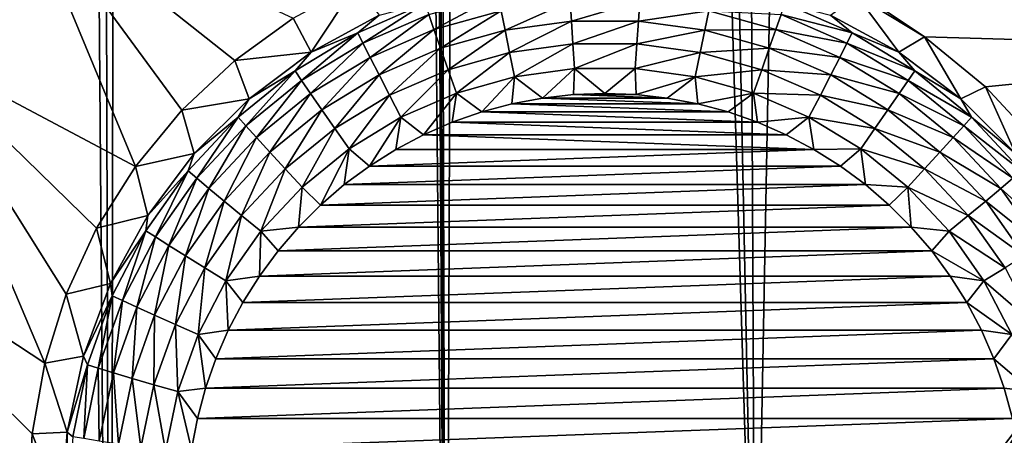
# Model space of a CAD drawing. Header units: metres. Extents: x -24 to 72, y -247 to 22.
# Tile 91 of 256: x 8.808 to 11.139, y -230.201 to -229.218. Entities that reach past the tile are written whole.
import ezdxf

# ---------------------------------------------------------------- set-up
doc = ezdxf.new("R2010")
doc.units = ezdxf.units.M
doc.layers.add('solid_509589_MEDIA_SW0001', color=7, linetype='CONTINUOUS')

msp = doc.modelspace()

# ---------------------------------------------------------------- linework, layer by layer
at = {"layer": 'solid_509589_MEDIA_SW0001'}
for points in [[(8.17256, -233.247314, 309.899994), (9.024217, -232.560669, 309.880249), (8.403874, -156.412079, 308.556824)], [(9.024217, -232.560669, 309.880249), (8.794711, -157.162766, 308.566345), (8.403874, -156.412079, 308.556824)], [(9.024217, -232.560669, 309.880249), (9.11867, -157.944656, 308.576935), (8.794711, -157.162766, 308.566345)], [(9.024217, -232.560669, 309.880249), (9.818175, -231.808472, 309.859222), (9.11867, -157.944656, 308.576935)], [(9.818175, -231.808472, 309.859222), (9.373078, -158.751419, 308.588531), (9.11867, -157.944656, 308.576935)], [(9.818175, -231.808472, 309.859222), (9.703361, -206.762207, 309.423218), (9.373078, -158.751419, 308.588531)], [(9.818175, -231.808472, 309.859222), (9.751003, -208.08136, 309.44577), (9.703361, -206.762207, 309.423218)], [(9.818175, -231.808472, 309.859222), (9.893785, -209.394577, 309.467194), (9.751003, -208.08136, 309.44577)], [(9.818175, -231.808472, 309.859222), (10.549604, -230.995316, 309.837158), (9.893785, -209.394577, 309.467194)], [(10.549604, -230.995316, 309.837158), (10.130929, -210.693802, 309.487366), (9.893785, -209.394577, 309.467194)], [(10.549604, -230.995316, 309.837158), (10.46132, -211.972977, 309.506104), (10.130929, -210.693802, 309.487366)], [(10.549604, -230.995316, 309.837158), (10.882982, -213.224472, 309.523193), (10.46132, -211.972977, 309.506104)], [(10.549604, -230.995316, 309.837158), (11.213801, -230.126419, 309.814362), (10.882982, -213.224472, 309.523193)], [(11.213801, -230.126419, 309.814362), (11.394045, -214.442703, 309.538452), (10.882982, -213.224472, 309.523193)], [(11.975315, -229.28801, 268.881592), (9.497358, -227.747238, 269.228363), (9.692024, -227.33992, 269.221252)], [(12.393243, -228.423706, 268.866516), (11.975315, -229.28801, 268.881592), (9.692024, -227.33992, 269.221252)], [(11.975315, -229.28801, 268.881592), (9.28558, -228.145935, 269.235321), (9.497358, -227.747238, 269.228363)], [(10.950357, -229.258224, 268.982758), (10.790991, -229.161118, 269.003601), (9.28558, -228.145935, 269.235321)], [(11.975315, -229.28801, 268.881592), (10.950357, -229.258224, 268.982758), (9.28558, -228.145935, 269.235321)], [(8.685608, -228.297745, 269.746338), (8.812222, -228.914612, 269.248749), (8.551492, -229.283203, 269.255188)], [(9.082096, -229.564865, 269.172028), (8.551492, -229.283203, 269.255188), (8.812222, -228.914612, 269.248749)], [(9.191816, -229.431702, 269.16803), (9.082096, -229.564865, 269.172028), (8.812222, -228.914612, 269.248749)], [(9.31727, -229.314194, 269.160797), (9.191816, -229.431702, 269.16803), (8.812222, -228.914612, 269.248749)], [(9.45583, -229.214355, 269.150665), (9.31727, -229.314194, 269.160797), (8.812222, -228.914612, 269.248749)], [(9.498191, -229.294495, 268.570068), (9.45583, -229.214355, 269.150665), (9.604952, -229.133469, 269.137909)], [(9.498191, -229.294495, 268.570068), (9.604952, -229.133469, 269.137909), (9.659268, -229.206558, 268.568512)], [(9.789001, -229.240982, 268.405853), (9.776579, -229.205185, 268.45401), (9.940245, -229.159332, 268.453217)], [(9.947791, -229.196503, 268.40506), (9.789001, -229.240982, 268.405853), (9.940245, -229.159332, 268.453217)], [(10.727961, -229.206558, 268.568512), (10.790991, -229.161118, 269.003601), (10.889037, -229.294495, 268.570068)], [(10.889037, -229.294495, 268.570068), (10.790991, -229.161118, 269.003601), (10.950357, -229.258224, 268.982758)], [(9.767736, -229.179337, 268.508881), (9.608534, -229.248474, 268.510101), (9.659268, -229.206558, 268.568512)], [(9.620682, -229.272888, 268.4552), (9.608534, -229.248474, 268.510101), (9.767736, -229.179337, 268.508881)], [(9.776579, -229.205185, 268.45401), (9.620682, -229.272888, 268.4552), (9.767736, -229.179337, 268.508881)], [(9.957198, -229.242462, 268.365631), (9.947791, -229.196503, 268.40506), (10.111161, -229.174042, 268.404663)], [(10.114317, -229.220871, 268.365234), (9.957198, -229.242462, 268.365631), (10.111161, -229.174042, 268.404663)], [(10.114317, -229.220871, 268.365234), (10.111161, -229.174042, 268.404663), (10.276067, -229.174042, 268.404663)], [(10.272912, -229.220871, 268.365234), (10.114317, -229.220871, 268.365234), (10.276067, -229.174042, 268.404663)], [(10.272912, -229.220871, 268.365234), (10.276067, -229.174042, 268.404663), (10.439437, -229.196503, 268.40506)], [(10.610649, -229.205185, 268.45401), (10.619492, -229.179337, 268.508881), (10.778694, -229.248474, 268.510101)], [(10.778694, -229.248474, 268.510101), (10.619492, -229.179337, 268.508881), (10.727961, -229.206558, 268.568512)], [(9.608534, -229.248474, 268.510101), (9.498191, -229.294495, 268.570068), (9.659268, -229.206558, 268.568512)], [(9.637748, -229.306671, 268.406982), (9.620682, -229.272888, 268.4552), (9.776579, -229.205185, 268.45401)], [(9.789001, -229.240982, 268.405853), (9.637748, -229.306671, 268.406982), (9.776579, -229.205185, 268.45401)], [(9.804484, -229.285248, 268.366364), (9.789001, -229.240982, 268.405853), (9.947791, -229.196503, 268.40506)], [(9.957198, -229.242462, 268.365631), (9.804484, -229.285248, 268.366364), (9.947791, -229.196503, 268.40506)], [(10.43003, -229.242462, 268.365631), (10.272912, -229.220871, 268.365234), (10.439437, -229.196503, 268.40506)], [(10.43003, -229.242462, 268.365631), (10.439437, -229.196503, 268.40506), (10.598228, -229.240982, 268.405853)], [(10.598228, -229.240982, 268.405853), (10.439437, -229.196503, 268.40506), (10.610649, -229.205185, 268.45401)], [(10.598228, -229.240982, 268.405853), (10.610649, -229.205185, 268.45401), (10.766546, -229.272888, 268.4552)], [(10.766546, -229.272888, 268.4552), (10.610649, -229.205185, 268.45401), (10.778694, -229.248474, 268.510101)], [(10.778694, -229.248474, 268.510101), (10.727961, -229.206558, 268.568512), (10.889037, -229.294495, 268.570068)], [(9.498191, -229.294495, 268.570068), (9.31727, -229.314194, 269.160797), (9.45583, -229.214355, 269.150665)], [(9.968073, -229.295303, 268.336548), (9.957198, -229.242462, 268.365631), (10.114317, -229.220871, 268.365234)], [(10.117964, -229.274704, 268.336182), (9.968073, -229.295303, 268.336548), (10.114317, -229.220871, 268.365234)], [(10.117964, -229.274704, 268.336182), (10.114317, -229.220871, 268.365234), (10.272912, -229.220871, 268.365234)], [(10.269264, -229.274704, 268.336182), (10.117964, -229.274704, 268.336182), (10.272912, -229.220871, 268.365234)], [(10.269264, -229.274704, 268.336182), (10.272912, -229.220871, 268.365234), (10.43003, -229.242462, 268.365631)], [(9.608534, -229.248474, 268.510101), (9.460231, -229.338654, 268.511658), (9.498191, -229.294495, 268.570068)], [(9.475457, -229.361191, 268.456726), (9.460231, -229.338654, 268.511658), (9.608534, -229.248474, 268.510101)], [(9.620682, -229.272888, 268.4552), (9.475457, -229.361191, 268.456726), (9.608534, -229.248474, 268.510101)], [(9.659019, -229.348419, 268.367462), (9.637748, -229.306671, 268.406982), (9.789001, -229.240982, 268.405853)], [(9.804484, -229.285248, 268.366364), (9.659019, -229.348419, 268.367462), (9.789001, -229.240982, 268.405853)], [(9.822383, -229.336121, 268.33725), (9.804484, -229.285248, 268.366364), (9.957198, -229.242462, 268.365631)], [(9.968073, -229.295303, 268.336548), (9.822383, -229.336121, 268.33725), (9.957198, -229.242462, 268.365631)], [(10.419156, -229.295303, 268.336548), (10.269264, -229.274704, 268.336182), (10.43003, -229.242462, 268.365631)], [(10.419156, -229.295303, 268.336548), (10.43003, -229.242462, 268.365631), (10.582744, -229.285248, 268.366364)], [(10.582744, -229.285248, 268.366364), (10.43003, -229.242462, 268.365631), (10.598228, -229.240982, 268.405853)], [(10.582744, -229.285248, 268.366364), (10.598228, -229.240982, 268.405853), (10.749481, -229.306671, 268.406982)], [(10.749481, -229.306671, 268.406982), (10.598228, -229.240982, 268.405853), (10.766546, -229.272888, 268.4552)], [(10.766546, -229.272888, 268.4552), (10.778694, -229.248474, 268.510101), (10.926997, -229.338654, 268.511658)], [(10.926997, -229.338654, 268.511658), (10.778694, -229.248474, 268.510101), (10.889037, -229.294495, 268.570068)], [(9.496849, -229.392334, 268.408478), (9.475457, -229.361191, 268.456726), (9.620682, -229.272888, 268.4552)], [(9.637748, -229.306671, 268.406982), (9.496849, -229.392334, 268.408478), (9.620682, -229.272888, 268.4552)], [(10.117964, -229.274704, 268.336182), (9.97996, -229.352829, 268.319031), (9.968073, -229.295303, 268.336548)], [(10.117964, -229.274704, 268.336182), (10.121951, -229.333313, 268.318695), (9.97996, -229.352829, 268.319031)], [(10.269264, -229.274704, 268.336182), (10.121951, -229.333313, 268.318695), (10.117964, -229.274704, 268.336182)], [(10.269264, -229.274704, 268.336182), (10.265277, -229.333313, 268.318695), (10.121951, -229.333313, 268.318695)], [(10.419156, -229.295303, 268.336548), (10.265277, -229.333313, 268.318695), (10.269264, -229.274704, 268.336182)], [(10.749481, -229.306671, 268.406982), (10.766546, -229.272888, 268.4552), (10.911771, -229.361191, 268.456726)], [(10.911771, -229.361191, 268.456726), (10.766546, -229.272888, 268.4552), (10.926997, -229.338654, 268.511658)], [(10.889037, -229.294495, 268.570068), (10.950357, -229.258224, 268.982758), (11.035958, -229.404465, 268.571991)], [(11.975315, -229.28801, 268.881592), (11.094696, -229.37616, 268.963165), (10.950357, -229.258224, 268.982758)], [(11.035958, -229.404465, 268.571991), (10.950357, -229.258224, 268.982758), (11.094696, -229.37616, 268.963165)], [(8.8675, -230.030441, 269.164307), (8.275351, -229.640396, 269.261414), (8.551492, -229.283203, 269.255188)], [(8.918537, -229.867325, 269.170044), (8.8675, -230.030441, 269.164307), (8.551492, -229.283203, 269.255188)], [(8.990419, -229.71109, 269.172699), (8.918537, -229.867325, 269.170044), (8.551492, -229.283203, 269.255188)], [(9.082096, -229.564865, 269.172028), (8.990419, -229.71109, 269.172699), (8.551492, -229.283203, 269.255188)], [(9.351271, -229.404465, 268.571991), (9.31727, -229.314194, 269.160797), (9.498191, -229.294495, 268.570068)], [(9.460231, -229.338654, 268.511658), (9.351271, -229.404465, 268.571991), (9.498191, -229.294495, 268.570068)], [(9.683608, -229.396393, 268.338318), (9.659019, -229.348419, 268.367462), (9.804484, -229.285248, 268.366364)], [(9.822383, -229.336121, 268.33725), (9.683608, -229.396393, 268.338318), (9.804484, -229.285248, 268.366364)], [(9.968073, -229.295303, 268.336548), (9.841949, -229.391495, 268.319702), (9.822383, -229.336121, 268.33725)], [(9.968073, -229.295303, 268.336548), (9.97996, -229.352829, 268.319031), (9.841949, -229.391495, 268.319702)], [(10.419156, -229.295303, 268.336548), (10.407269, -229.352829, 268.319031), (10.265277, -229.333313, 268.318695)], [(10.564845, -229.336121, 268.33725), (10.407269, -229.352829, 268.319031), (10.419156, -229.295303, 268.336548)], [(10.564845, -229.336121, 268.33725), (10.419156, -229.295303, 268.336548), (10.582744, -229.285248, 268.366364)], [(10.564845, -229.336121, 268.33725), (10.582744, -229.285248, 268.366364), (10.728209, -229.348419, 268.367462)], [(10.728209, -229.348419, 268.367462), (10.582744, -229.285248, 268.366364), (10.749481, -229.306671, 268.406982)], [(10.926997, -229.338654, 268.511658), (10.889037, -229.294495, 268.570068), (11.035958, -229.404465, 268.571991)], [(11.975315, -229.28801, 268.881592), (11.221355, -229.512619, 268.94516), (11.094696, -229.37616, 268.963165)], [(9.351271, -229.404465, 268.571991), (9.191816, -229.431702, 269.16803), (9.31727, -229.314194, 269.160797)], [(9.523512, -229.430801, 268.368927), (9.496849, -229.392334, 268.408478), (9.637748, -229.306671, 268.406982)], [(9.659019, -229.348419, 268.367462), (9.523512, -229.430801, 268.368927), (9.637748, -229.306671, 268.406982)], [(10.728209, -229.348419, 268.367462), (10.749481, -229.306671, 268.406982), (10.89038, -229.392334, 268.408478)], [(10.89038, -229.392334, 268.408478), (10.749481, -229.306671, 268.406982), (10.911771, -229.361191, 268.456726)], [(9.460231, -229.338654, 268.511658), (9.325588, -229.448181, 268.51358), (9.351271, -229.404465, 268.571991)], [(9.343611, -229.46843, 268.458618), (9.325588, -229.448181, 268.51358), (9.460231, -229.338654, 268.511658)], [(9.475457, -229.361191, 268.456726), (9.343611, -229.46843, 268.458618), (9.460231, -229.338654, 268.511658)], [(9.822383, -229.336121, 268.33725), (9.710489, -229.448578, 268.320709), (9.683608, -229.396393, 268.338318)], [(9.822383, -229.336121, 268.33725), (9.841949, -229.391495, 268.319702), (9.710489, -229.448578, 268.320709)], [(9.97996, -229.352829, 268.319031), (10.121951, -229.333313, 268.318695), (10.046146, -229.402924, 268.31366)], [(10.121951, -229.333313, 268.318695), (10.119649, -229.394638, 268.313507), (10.046146, -229.402924, 268.31366)], [(10.121951, -229.333313, 268.318695), (10.193616, -229.391876, 268.313477), (10.119649, -229.394638, 268.313507)], [(10.121951, -229.333313, 268.318695), (10.265277, -229.333313, 268.318695), (10.193616, -229.391876, 268.313477)], [(10.265277, -229.333313, 268.318695), (10.267584, -229.394638, 268.313507), (10.193616, -229.391876, 268.313477)], [(10.265277, -229.333313, 268.318695), (10.407269, -229.352829, 268.319031), (10.267584, -229.394638, 268.313507)], [(10.564845, -229.336121, 268.33725), (10.54528, -229.391495, 268.319702), (10.407269, -229.352829, 268.319031)], [(10.70362, -229.396393, 268.338318), (10.54528, -229.391495, 268.319702), (10.564845, -229.336121, 268.33725)], [(10.70362, -229.396393, 268.338318), (10.564845, -229.336121, 268.33725), (10.728209, -229.348419, 268.367462)], [(10.911771, -229.361191, 268.456726), (10.926997, -229.338654, 268.511658), (11.06164, -229.448181, 268.51358)], [(11.06164, -229.448181, 268.51358), (10.926997, -229.338654, 268.511658), (11.035958, -229.404465, 268.571991)], [(9.36893, -229.496399, 268.410309), (9.343611, -229.46843, 268.458618), (9.475457, -229.361191, 268.456726)], [(9.496849, -229.392334, 268.408478), (9.36893, -229.496399, 268.410309), (9.475457, -229.361191, 268.456726)], [(9.554334, -229.474991, 268.339691), (9.523512, -229.430801, 268.368927), (9.659019, -229.348419, 268.367462)], [(9.683608, -229.396393, 268.338318), (9.554334, -229.474991, 268.339691), (9.659019, -229.348419, 268.367462)], [(9.841949, -229.391495, 268.319702), (9.97996, -229.352829, 268.319031), (9.901923, -229.435852, 268.31424)], [(9.97996, -229.352829, 268.319031), (9.973418, -229.416687, 268.313904), (9.901923, -229.435852, 268.31424)], [(9.97996, -229.352829, 268.319031), (10.046146, -229.402924, 268.31366), (9.973418, -229.416687, 268.313904)], [(10.407269, -229.352829, 268.319031), (10.341085, -229.402924, 268.31366), (10.267584, -229.394638, 268.313507)], [(10.407269, -229.352829, 268.319031), (10.413815, -229.416687, 268.313904), (10.341085, -229.402924, 268.31366)], [(10.407269, -229.352829, 268.319031), (10.54528, -229.391495, 268.319702), (10.413815, -229.416687, 268.313904)], [(10.70362, -229.396393, 268.338318), (10.728209, -229.348419, 268.367462), (10.863716, -229.430801, 268.368927)], [(10.863716, -229.430801, 268.368927), (10.728209, -229.348419, 268.367462), (10.89038, -229.392334, 268.408478)], [(10.89038, -229.392334, 268.408478), (10.911771, -229.361191, 268.456726), (11.043617, -229.46843, 268.458618)], [(11.043617, -229.46843, 268.458618), (10.911771, -229.361191, 268.456726), (11.06164, -229.448181, 268.51358)], [(9.400488, -229.530884, 268.370667), (9.36893, -229.496399, 268.410309), (9.496849, -229.392334, 268.408478)], [(9.523512, -229.430801, 268.368927), (9.400488, -229.530884, 268.370667), (9.496849, -229.392334, 268.408478)], [(9.710489, -229.448578, 268.320709), (9.841949, -229.391495, 268.319702), (9.764269, -229.489883, 268.315186)], [(9.841949, -229.391495, 268.319702), (9.832109, -229.460281, 268.314667), (9.764269, -229.489883, 268.315186)], [(9.841949, -229.391495, 268.319702), (9.901923, -229.435852, 268.31424), (9.832109, -229.460281, 268.314667)], [(10.119649, -229.394638, 268.313507), (10.193616, -229.391876, 268.313477), (10.267584, -229.394638, 268.313507)], [(10.54528, -229.391495, 268.319702), (10.485309, -229.435852, 268.31424), (10.413815, -229.416687, 268.313904)], [(10.54528, -229.391495, 268.319702), (10.555122, -229.460297, 268.314667), (10.485309, -229.435852, 268.31424)], [(10.54528, -229.391495, 268.319702), (10.676739, -229.448578, 268.320709), (10.555122, -229.460297, 268.314667)], [(10.70362, -229.396393, 268.338318), (10.676739, -229.448578, 268.320709), (10.54528, -229.391495, 268.319702)], [(10.863716, -229.430801, 268.368927), (10.89038, -229.392334, 268.408478), (11.018299, -229.496399, 268.410309)], [(11.018299, -229.496399, 268.410309), (10.89038, -229.392334, 268.408478), (11.043617, -229.46843, 268.458618)], [(11.035958, -229.404465, 268.571991), (11.094696, -229.37616, 268.963165), (11.16573, -229.53421, 268.574249)], [(11.16573, -229.53421, 268.574249), (11.094696, -229.37616, 268.963165), (11.221355, -229.512619, 268.94516)], [(9.221498, -229.53421, 268.574249), (9.191816, -229.431702, 269.16803), (9.351271, -229.404465, 268.571991)], [(9.325588, -229.448181, 268.51358), (9.221498, -229.53421, 268.574249), (9.351271, -229.404465, 268.571991)], [(9.683608, -229.396393, 268.338318), (9.588029, -229.523041, 268.322021), (9.554334, -229.474991, 268.339691)], [(9.683608, -229.396393, 268.338318), (9.710489, -229.448578, 268.320709), (9.588029, -229.523041, 268.322021)], [(9.901923, -229.435852, 268.31424), (9.973418, -229.416687, 268.313904), (10.485309, -229.435852, 268.31424)], [(9.973418, -229.416687, 268.313904), (10.046146, -229.402924, 268.31366), (10.413815, -229.416687, 268.313904)], [(9.973418, -229.416687, 268.313904), (10.413815, -229.416687, 268.313904), (10.485309, -229.435852, 268.31424)], [(10.046146, -229.402924, 268.31366), (10.119649, -229.394638, 268.313507), (10.341085, -229.402924, 268.31366)], [(10.046146, -229.402924, 268.31366), (10.341085, -229.402924, 268.31366), (10.413815, -229.416687, 268.313904)], [(10.119649, -229.394638, 268.313507), (10.267584, -229.394638, 268.313507), (10.341085, -229.402924, 268.31366)], [(10.832894, -229.474991, 268.339691), (10.676739, -229.448578, 268.320709), (10.70362, -229.396393, 268.338318)], [(10.832894, -229.474991, 268.339691), (10.70362, -229.396393, 268.338318), (10.863716, -229.430801, 268.368927)], [(11.06164, -229.448181, 268.51358), (11.035958, -229.404465, 268.571991), (11.16573, -229.53421, 268.574249)], [(9.221498, -229.53421, 268.574249), (9.082096, -229.564865, 269.172028), (9.191816, -229.431702, 269.16803)], [(9.436969, -229.570465, 268.341339), (9.400488, -229.530884, 268.370667), (9.523512, -229.430801, 268.368927)], [(9.554334, -229.474991, 268.339691), (9.436969, -229.570465, 268.341339), (9.523512, -229.430801, 268.368927)], [(9.832109, -229.460281, 268.314667), (9.901923, -229.435852, 268.31424), (10.555122, -229.460297, 268.314667)], [(9.901923, -229.435852, 268.31424), (10.485309, -229.435852, 268.31424), (10.555122, -229.460297, 268.314667)], [(10.832894, -229.474991, 268.339691), (10.863716, -229.430801, 268.368927), (10.98674, -229.530884, 268.370667)], [(10.98674, -229.530884, 268.370667), (10.863716, -229.430801, 268.368927), (11.018299, -229.496399, 268.410309)], [(9.325588, -229.448181, 268.51358), (9.207116, -229.575012, 268.515778), (9.221498, -229.53421, 268.574249)], [(9.227598, -229.592636, 268.460785), (9.207116, -229.575012, 268.515778), (9.325588, -229.448181, 268.51358)], [(9.343611, -229.46843, 268.458618), (9.227598, -229.592636, 268.460785), (9.325588, -229.448181, 268.51358)], [(9.588029, -229.523041, 268.322021), (9.710489, -229.448578, 268.320709), (9.636213, -229.563843, 268.316467)], [(9.710489, -229.448578, 268.320709), (9.698835, -229.52449, 268.315796), (9.636213, -229.563843, 268.316467)], [(9.710489, -229.448578, 268.320709), (9.764269, -229.489883, 268.315186), (9.698835, -229.52449, 268.315796)], [(9.764269, -229.489883, 268.315186), (9.832109, -229.460281, 268.314667), (10.622963, -229.489899, 268.315186)], [(9.832109, -229.460281, 268.314667), (10.555122, -229.460297, 268.314667), (10.622963, -229.489899, 268.315186)], [(10.676739, -229.448578, 268.320709), (10.622963, -229.489899, 268.315186), (10.555122, -229.460297, 268.314667)], [(10.676739, -229.448578, 268.320709), (10.688396, -229.52449, 268.315796), (10.622963, -229.489899, 268.315186)], [(10.676739, -229.448578, 268.320709), (10.7992, -229.523041, 268.322021), (10.688396, -229.52449, 268.315796)], [(10.832894, -229.474991, 268.339691), (10.7992, -229.523041, 268.322021), (10.676739, -229.448578, 268.320709)], [(11.043617, -229.46843, 268.458618), (11.06164, -229.448181, 268.51358), (11.180112, -229.575012, 268.515778)], [(11.180112, -229.575012, 268.515778), (11.06164, -229.448181, 268.51358), (11.16573, -229.53421, 268.574249)], [(9.256372, -229.616898, 268.412415), (9.227598, -229.592636, 268.460785), (9.343611, -229.46843, 268.458618)], [(9.36893, -229.496399, 268.410309), (9.256372, -229.616898, 268.412415), (9.343611, -229.46843, 268.458618)], [(9.554334, -229.474991, 268.339691), (9.47685, -229.61348, 268.323578), (9.436969, -229.570465, 268.341339)], [(9.554334, -229.474991, 268.339691), (9.588029, -229.523041, 268.322021), (9.47685, -229.61348, 268.323578)], [(10.95026, -229.570465, 268.341339), (10.7992, -229.523041, 268.322021), (10.832894, -229.474991, 268.339691)], [(10.95026, -229.570465, 268.341339), (10.832894, -229.474991, 268.339691), (10.98674, -229.530884, 268.370667)], [(11.018299, -229.496399, 268.410309), (11.043617, -229.46843, 268.458618), (11.15963, -229.592636, 268.460785)], [(11.15963, -229.592636, 268.460785), (11.043617, -229.46843, 268.458618), (11.180112, -229.575012, 268.515778)], [(9.292238, -229.646774, 268.372681), (9.256372, -229.616898, 268.412415), (9.36893, -229.496399, 268.410309)], [(9.400488, -229.530884, 268.370667), (9.292238, -229.646774, 268.372681), (9.36893, -229.496399, 268.410309)], [(9.698835, -229.52449, 268.315796), (9.764269, -229.489883, 268.315186), (10.688396, -229.52449, 268.315796)], [(9.764269, -229.489883, 268.315186), (10.622963, -229.489899, 268.315186), (10.688396, -229.52449, 268.315796)], [(10.98674, -229.530884, 268.370667), (11.018299, -229.496399, 268.410309), (11.130856, -229.616898, 268.412415)], [(11.130856, -229.616898, 268.412415), (11.018299, -229.496399, 268.410309), (11.15963, -229.592636, 268.460785)], [(9.333698, -229.681015, 268.343292), (9.292238, -229.646774, 268.372681), (9.400488, -229.530884, 268.370667)], [(9.436969, -229.570465, 268.341339), (9.333698, -229.681015, 268.343292), (9.400488, -229.530884, 268.370667)], [(9.47685, -229.61348, 268.323578), (9.588029, -229.523041, 268.322021), (9.520575, -229.656097, 268.318085)], [(9.588029, -229.523041, 268.322021), (9.576665, -229.607803, 268.31723), (9.520575, -229.656097, 268.318085)], [(9.588029, -229.523041, 268.322021), (9.636213, -229.563843, 268.316467), (9.576665, -229.607803, 268.31723)], [(9.636213, -229.563843, 268.316467), (10.688396, -229.52449, 268.315796), (10.751019, -229.563843, 268.316467)], [(9.636213, -229.563843, 268.316467), (9.698835, -229.52449, 268.315796), (10.688396, -229.52449, 268.315796)], [(10.7992, -229.523041, 268.322021), (10.751019, -229.563843, 268.316467), (10.688396, -229.52449, 268.315796)], [(10.7992, -229.523041, 268.322021), (10.810566, -229.607803, 268.31723), (10.751019, -229.563843, 268.316467)], [(10.7992, -229.523041, 268.322021), (10.910379, -229.61348, 268.323578), (10.810566, -229.607803, 268.31723)], [(10.95026, -229.570465, 268.341339), (10.910379, -229.61348, 268.323578), (10.7992, -229.523041, 268.322021)], [(10.95026, -229.570465, 268.341339), (10.98674, -229.530884, 268.370667), (11.09499, -229.646774, 268.372681)], [(11.09499, -229.646774, 268.372681), (10.98674, -229.530884, 268.370667), (11.130856, -229.616898, 268.412415)], [(9.111514, -229.681107, 268.576813), (9.082096, -229.564865, 269.172028), (9.221498, -229.53421, 268.574249)], [(9.207116, -229.575012, 268.515778), (9.111514, -229.681107, 268.576813), (9.221498, -229.53421, 268.574249)], [(9.111514, -229.681107, 268.576813), (8.990419, -229.71109, 269.172699), (9.082096, -229.564865, 269.172028)], [(9.207116, -229.575012, 268.515778), (9.10702, -229.716797, 268.51825), (9.111514, -229.681107, 268.576813)], [(9.12958, -229.731476, 268.463196), (9.10702, -229.716797, 268.51825), (9.207116, -229.575012, 268.515778)], [(9.227598, -229.592636, 268.460785), (9.12958, -229.731476, 268.463196), (9.207116, -229.575012, 268.515778)], [(9.436969, -229.570465, 268.341339), (9.379022, -229.718216, 268.325409), (9.333698, -229.681015, 268.343292)], [(9.436969, -229.570465, 268.341339), (9.47685, -229.61348, 268.323578), (9.379022, -229.718216, 268.325409)], [(9.576665, -229.607803, 268.31723), (10.751019, -229.563843, 268.316467), (10.810566, -229.607803, 268.31723)], [(9.576665, -229.607803, 268.31723), (9.636213, -229.563843, 268.316467), (10.751019, -229.563843, 268.316467)], [(11.053531, -229.681015, 268.343292), (10.910379, -229.61348, 268.323578), (10.95026, -229.570465, 268.341339)], [(11.053531, -229.681015, 268.343292), (10.95026, -229.570465, 268.341339), (11.09499, -229.646774, 268.372681)], [(9.161275, -229.751602, 268.414764), (9.12958, -229.731476, 268.463196), (9.227598, -229.592636, 268.460785)], [(9.256372, -229.616898, 268.412415), (9.161275, -229.751602, 268.414764), (9.227598, -229.592636, 268.460785)], [(11.130856, -229.616898, 268.412415), (11.15963, -229.592636, 268.460785), (11.257648, -229.731476, 268.463196)], [(9.200779, -229.776321, 268.374939), (9.161275, -229.751602, 268.414764), (9.256372, -229.616898, 268.412415)], [(9.292238, -229.646774, 268.372681), (9.200779, -229.776321, 268.374939), (9.256372, -229.616898, 268.412415)], [(9.379022, -229.718216, 268.325409), (9.47685, -229.61348, 268.323578), (9.468287, -229.708405, 268.319)], [(9.47685, -229.61348, 268.323578), (9.520575, -229.656097, 268.318085), (9.468287, -229.708405, 268.319)], [(9.520575, -229.656097, 268.318085), (10.810566, -229.607803, 268.31723), (10.866657, -229.656097, 268.318085)], [(9.520575, -229.656097, 268.318085), (9.576665, -229.607803, 268.31723), (10.810566, -229.607803, 268.31723)], [(10.910379, -229.61348, 268.323578), (10.866657, -229.656097, 268.318085), (10.810566, -229.607803, 268.31723)], [(10.910379, -229.61348, 268.323578), (10.918944, -229.708405, 268.319), (10.866657, -229.656097, 268.318085)], [(10.910379, -229.61348, 268.323578), (11.008206, -229.718216, 268.325409), (10.918944, -229.708405, 268.319)], [(11.053531, -229.681015, 268.343292), (11.008206, -229.718216, 268.325409), (10.910379, -229.61348, 268.323578)], [(11.09499, -229.646774, 268.372681), (11.130856, -229.616898, 268.412415), (11.225954, -229.751602, 268.414764)], [(11.225954, -229.751602, 268.414764), (11.130856, -229.616898, 268.412415), (11.257648, -229.731476, 268.463196)], [(8.875862, -230.701843, 269.116028), (7.984307, -229.985535, 269.267426), (8.275351, -229.640396, 269.261414)], [(8.842167, -230.536926, 269.131134), (8.875862, -230.701843, 269.116028), (8.275351, -229.640396, 269.261414)], [(8.829217, -230.36673, 269.144592), (8.842167, -230.536926, 269.131134), (8.275351, -229.640396, 269.261414)], [(8.837712, -230.197662, 269.155701), (8.829217, -230.36673, 269.144592), (8.275351, -229.640396, 269.261414)], [(8.8675, -230.030441, 269.164307), (8.837712, -230.197662, 269.155701), (8.275351, -229.640396, 269.261414)], [(9.246446, -229.804611, 268.345428), (9.200779, -229.776321, 268.374939), (9.292238, -229.646774, 268.372681)], [(9.333698, -229.681015, 268.343292), (9.246446, -229.804611, 268.345428), (9.292238, -229.646774, 268.372681)], [(11.053531, -229.681015, 268.343292), (11.09499, -229.646774, 268.372681), (11.186449, -229.776321, 268.374939)], [(11.186449, -229.776321, 268.374939), (11.09499, -229.646774, 268.372681), (11.225954, -229.751602, 268.414764)], [(9.468287, -229.708405, 268.319), (10.866657, -229.656097, 268.318085), (10.918944, -229.708405, 268.319)], [(9.468287, -229.708405, 268.319), (9.520575, -229.656097, 268.318085), (10.866657, -229.656097, 268.318085)], [(9.02356, -229.842163, 268.57962), (8.990419, -229.71109, 269.172699), (9.111514, -229.681107, 268.576813)], [(9.10702, -229.716797, 268.51825), (9.02356, -229.842163, 268.57962), (9.111514, -229.681107, 268.576813)], [(9.333698, -229.681015, 268.343292), (9.296369, -229.835281, 268.327454), (9.246446, -229.804611, 268.345428)], [(9.333698, -229.681015, 268.343292), (9.379022, -229.718216, 268.325409), (9.296369, -229.835281, 268.327454)], [(11.140782, -229.804611, 268.345428), (11.008206, -229.718216, 268.325409), (11.053531, -229.681015, 268.343292)], [(11.140782, -229.804611, 268.345428), (11.053531, -229.681015, 268.343292), (11.186449, -229.776321, 268.374939)], [(9.02356, -229.842163, 268.57962), (8.918537, -229.867325, 269.170044), (8.990419, -229.71109, 269.172699)], [(9.10702, -229.716797, 268.51825), (9.027166, -229.87088, 268.520966), (9.02356, -229.842163, 268.57962)], [(9.051384, -229.88237, 268.46582), (9.027166, -229.87088, 268.520966), (9.10702, -229.716797, 268.51825)], [(9.12958, -229.731476, 268.463196), (9.051384, -229.88237, 268.46582), (9.10702, -229.716797, 268.51825)], [(9.296369, -229.835281, 268.327454), (9.379022, -229.718216, 268.325409), (9.376088, -229.824081, 268.321014)], [(9.379022, -229.718216, 268.325409), (9.42002, -229.764511, 268.319977), (9.376088, -229.824081, 268.321014)], [(9.379022, -229.718216, 268.325409), (9.468287, -229.708405, 268.319), (9.42002, -229.764511, 268.319977)], [(9.42002, -229.764511, 268.319977), (10.918944, -229.708405, 268.319), (10.967211, -229.764511, 268.319977)], [(9.42002, -229.764511, 268.319977), (9.468287, -229.708405, 268.319), (10.918944, -229.708405, 268.319)], [(11.008206, -229.718216, 268.325409), (10.967211, -229.764511, 268.319977), (10.918944, -229.708405, 268.319)], [(11.008206, -229.718216, 268.325409), (11.09086, -229.835281, 268.327454), (10.967211, -229.764511, 268.319977)], [(11.140782, -229.804611, 268.345428), (11.09086, -229.835281, 268.327454), (11.008206, -229.718216, 268.325409)], [(9.085407, -229.897995, 268.417297), (9.051384, -229.88237, 268.46582), (9.12958, -229.731476, 268.463196)], [(9.161275, -229.751602, 268.414764), (9.085407, -229.897995, 268.417297), (9.12958, -229.731476, 268.463196)], [(9.127815, -229.917114, 268.377411), (9.085407, -229.897995, 268.417297), (9.161275, -229.751602, 268.414764)], [(9.200779, -229.776321, 268.374939), (9.127815, -229.917114, 268.377411), (9.161275, -229.751602, 268.414764)], [(9.376088, -229.824081, 268.321014), (10.967211, -229.764511, 268.319977), (11.011142, -229.824081, 268.321014)], [(9.376088, -229.824081, 268.321014), (9.42002, -229.764511, 268.319977), (10.967211, -229.764511, 268.319977)], [(11.09086, -229.835281, 268.327454), (11.011142, -229.824081, 268.321014), (10.967211, -229.764511, 268.319977)], [(9.176838, -229.938919, 268.347778), (9.127815, -229.917114, 268.377411), (9.200779, -229.776321, 268.374939)], [(9.246446, -229.804611, 268.345428), (9.176838, -229.938919, 268.347778), (9.200779, -229.776321, 268.374939)], [(9.246446, -229.804611, 268.345428), (9.230429, -229.962524, 268.329681), (9.176838, -229.938919, 268.347778)], [(9.246446, -229.804611, 268.345428), (9.296369, -229.835281, 268.327454), (9.230429, -229.962524, 268.329681)], [(11.21039, -229.938919, 268.347778), (11.09086, -229.835281, 268.327454), (11.140782, -229.804611, 268.345428)], [(9.230429, -229.962524, 268.329681), (9.296369, -229.835281, 268.327454), (9.302188, -229.952164, 268.323242)], [(9.296369, -229.835281, 268.327454), (9.376088, -229.824081, 268.321014), (9.336756, -229.886719, 268.322113)], [(9.296369, -229.835281, 268.327454), (9.336756, -229.886719, 268.322113), (9.302188, -229.952164, 268.323242)], [(9.336756, -229.886719, 268.322113), (11.011142, -229.824081, 268.321014), (11.050475, -229.886719, 268.322113)], [(9.336756, -229.886719, 268.322113), (9.376088, -229.824081, 268.321014), (11.011142, -229.824081, 268.321014)], [(11.09086, -229.835281, 268.327454), (11.050475, -229.886719, 268.322113), (11.011142, -229.824081, 268.321014)], [(11.09086, -229.835281, 268.327454), (11.156799, -229.962524, 268.329681), (11.050475, -229.886719, 268.322113)], [(11.21039, -229.938919, 268.347778), (11.156799, -229.962524, 268.329681), (11.09086, -229.835281, 268.327454)], [(8.959424, -230.014099, 268.582611), (8.918537, -229.867325, 269.170044), (9.02356, -229.842163, 268.57962)], [(9.027166, -229.87088, 268.520966), (8.959424, -230.014099, 268.582611), (9.02356, -229.842163, 268.57962)], [(8.959424, -230.014099, 268.582611), (8.8675, -230.030441, 269.164307), (8.918537, -229.867325, 269.170044)], [(9.027166, -229.87088, 268.520966), (8.96904, -230.034409, 268.523804), (8.959424, -230.014099, 268.582611)], [(8.994465, -230.042496, 268.468628), (8.96904, -230.034409, 268.523804), (9.027166, -229.87088, 268.520966)], [(9.051384, -229.88237, 268.46582), (8.994465, -230.042496, 268.468628), (9.027166, -229.87088, 268.520966)], [(9.030184, -230.053345, 268.420013), (8.994465, -230.042496, 268.468628), (9.051384, -229.88237, 268.46582)], [(9.085407, -229.897995, 268.417297), (9.030184, -230.053345, 268.420013), (9.051384, -229.88237, 268.46582)], [(9.074705, -230.066528, 268.380005), (9.030184, -230.053345, 268.420013), (9.085407, -229.897995, 268.417297)], [(9.127815, -229.917114, 268.377411), (9.074705, -230.066528, 268.380005), (9.085407, -229.897995, 268.417297)], [(9.302188, -229.952164, 268.323242), (11.050475, -229.886719, 268.322113), (11.085043, -229.952164, 268.323242)], [(9.302188, -229.952164, 268.323242), (9.336756, -229.886719, 268.322113), (11.050475, -229.886719, 268.322113)], [(11.156799, -229.962524, 268.329681), (11.085043, -229.952164, 268.323242), (11.050475, -229.886719, 268.322113)], [(9.12617, -230.081467, 268.350281), (9.074705, -230.066528, 268.380005), (9.127815, -229.917114, 268.377411)], [(9.176838, -229.938919, 268.347778), (9.12617, -230.081467, 268.350281), (9.127815, -229.917114, 268.377411)], [(11.422194, -229.921646, 309.80307), (11.213801, -230.126419, 309.814362), (10.786645, -230.791504, 309.825714)], [(11.422194, -229.921646, 309.80307), (10.786645, -230.791504, 309.825714), (11.469442, -229.953827, 309.786224)], [(9.176838, -229.938919, 268.347778), (9.182432, -230.097549, 268.332031), (9.12617, -230.081467, 268.350281)], [(9.176838, -229.938919, 268.347778), (9.230429, -229.962524, 268.329681), (9.182432, -230.097549, 268.332031)], [(9.230429, -229.962524, 268.329681), (9.302188, -229.952164, 268.323242), (9.272629, -230.019989, 268.324432)], [(9.272629, -230.019989, 268.324432), (11.085043, -229.952164, 268.323242), (11.114601, -230.019989, 268.324432)], [(9.272629, -230.019989, 268.324432), (9.302188, -229.952164, 268.323242), (11.085043, -229.952164, 268.323242)], [(11.156799, -229.962524, 268.329681), (11.114601, -230.019989, 268.324432), (11.085043, -229.952164, 268.323242)], [(9.182432, -230.097549, 268.332031), (9.230429, -229.962524, 268.329681), (9.248231, -230.089798, 268.325653)], [(9.230429, -229.962524, 268.329681), (9.272629, -230.019989, 268.324432), (9.248231, -230.089798, 268.325653)], [(10.786645, -230.791504, 309.825714), (10.831268, -230.827301, 309.80899), (11.469442, -229.953827, 309.786224)], [(11.469442, -229.953827, 309.786224), (10.831268, -230.827301, 309.80899), (11.343311, -230.223145, 309.767273)], [(11.156799, -229.962524, 268.329681), (11.204796, -230.097549, 268.332031), (11.114601, -230.019989, 268.324432)], [(9.844243, -232.264008, 268.933533), (7.678882, -230.318008, 269.273254), (7.984307, -229.985535, 269.267426)], [(9.208164, -231.288483, 269.044434), (9.844243, -232.264008, 268.933533), (7.984307, -229.985535, 269.267426)], [(9.095399, -231.155258, 269.063599), (9.208164, -231.288483, 269.044434), (7.984307, -229.985535, 269.267426)], [(9.002614, -231.012054, 269.082062), (9.095399, -231.155258, 269.063599), (7.984307, -229.985535, 269.267426)], [(8.929461, -230.860535, 269.099579), (9.002614, -231.012054, 269.082062), (7.984307, -229.985535, 269.267426)], [(8.875862, -230.701843, 269.116028), (8.929461, -230.860535, 269.099579), (7.984307, -229.985535, 269.267426)], [(8.920412, -230.193405, 268.585754), (8.8675, -230.030441, 269.164307), (8.959424, -230.014099, 268.582611)], [(8.96904, -230.034409, 268.523804), (8.920412, -230.193405, 268.585754), (8.959424, -230.014099, 268.582611)], [(9.248231, -230.089798, 268.325653), (11.114601, -230.019989, 268.324432), (11.138999, -230.089798, 268.325653)], [(9.248231, -230.089798, 268.325653), (9.272629, -230.019989, 268.324432), (11.114601, -230.019989, 268.324432)], [(11.204796, -230.097549, 268.332031), (11.138999, -230.089798, 268.325653), (11.114601, -230.019989, 268.324432)], [(8.920412, -230.193405, 268.585754), (8.837712, -230.197662, 269.155701), (8.8675, -230.030441, 269.164307)], [(8.96904, -230.034409, 268.523804), (8.933726, -230.204315, 268.526764), (8.920412, -230.193405, 268.585754)], [(8.959884, -230.208878, 268.471527), (8.933726, -230.204315, 268.526764), (8.96904, -230.034409, 268.523804)], [(8.994465, -230.042496, 268.468628), (8.959884, -230.208878, 268.471527), (8.96904, -230.034409, 268.523804)], [(8.996633, -230.214783, 268.422852), (8.959884, -230.208878, 268.471527), (8.994465, -230.042496, 268.468628)], [(9.030184, -230.053345, 268.420013), (8.996633, -230.214783, 268.422852), (8.994465, -230.042496, 268.468628)], [(9.042438, -230.221786, 268.382721), (8.996633, -230.214783, 268.422852), (9.030184, -230.053345, 268.420013)], [(9.074705, -230.066528, 268.380005), (9.042438, -230.221786, 268.382721), (9.030184, -230.053345, 268.420013)], [(9.095387, -230.229584, 268.352844), (9.042438, -230.221786, 268.382721), (9.074705, -230.066528, 268.380005)], [(9.12617, -230.081467, 268.350281), (9.095387, -230.229584, 268.352844), (9.074705, -230.066528, 268.380005)], [(9.12617, -230.081467, 268.350281), (9.153272, -230.237854, 268.334473), (9.095387, -230.229584, 268.352844)], [(9.12617, -230.081467, 268.350281), (9.182432, -230.097549, 268.332031), (9.153272, -230.237854, 268.334473)], [(9.182432, -230.097549, 268.332031), (9.248231, -230.089798, 268.325653), (9.229095, -230.161316, 268.326904)], [(9.229095, -230.161316, 268.326904), (11.138999, -230.089798, 268.325653), (11.158134, -230.161316, 268.326904)], [(9.229095, -230.161316, 268.326904), (9.248231, -230.089798, 268.325653), (11.138999, -230.089798, 268.325653)], [(11.204796, -230.097549, 268.332031), (11.158134, -230.161316, 268.326904), (11.138999, -230.089798, 268.325653)], [(9.153272, -230.237854, 268.334473), (9.182432, -230.097549, 268.332031), (9.215376, -230.234055, 268.328156)], [(9.182432, -230.097549, 268.332031), (9.229095, -230.161316, 268.326904), (9.215376, -230.234055, 268.328156)], [(10.786645, -230.791504, 309.825714), (11.213801, -230.126419, 309.814362), (10.549604, -230.995316, 309.837158)], [(9.215376, -230.234055, 268.328156), (11.158134, -230.161316, 268.326904), (11.171853, -230.23407, 268.328156)], [(9.215376, -230.234055, 268.328156), (9.229095, -230.161316, 268.326904), (11.158134, -230.161316, 268.326904)], [(8.90732, -230.376434, 268.588928), (8.829217, -230.36673, 269.144592), (8.837712, -230.197662, 269.155701)], [(8.920412, -230.193405, 268.585754), (8.90732, -230.376434, 268.588928), (8.837712, -230.197662, 269.155701)], [(8.920412, -230.193405, 268.585754), (8.921881, -230.377457, 268.529785), (8.90732, -230.376434, 268.588928)], [(8.933726, -230.204315, 268.526764), (8.921881, -230.377457, 268.529785), (8.920412, -230.193405, 268.585754)]]:
    msp.add_3dface(points, dxfattribs=at)

doc.saveas('drawing.dxf')
